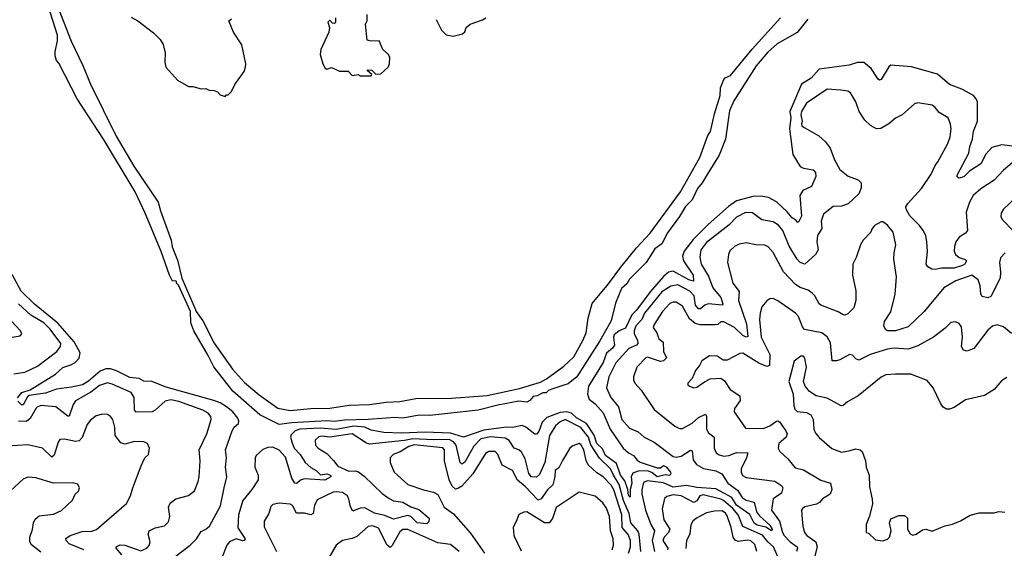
# Model space of a CAD drawing. Extents: x 2220520 to 2384350, y 721165 to 893491.
# Tile 77 of 256: x 2255023 to 2261220, y 782105 to 785433. Entities that reach past the tile are written whole.
import ezdxf

# ---------------------------------------------------------------- set-up
doc = ezdxf.new("R2010")
doc.units = 0

msp = doc.modelspace()

# ---------------------------------------------------------------- linework, layer by layer
at = {"layer": '0CON20XD'}
for points in [[(2259982.7, 785437.3), (2259915, 785352), (2259789.4, 785280.6), (2259731.3, 785228.7), (2259658.3, 785141.7), (2259516.9, 784923.1), (2259491.1, 784858.9), (2259465, 784680), (2259425, 784580.8), (2259349.2, 784459.2), (2259317.5, 784405), (2259288.9, 784371.1), (2259255, 784298.6), (2259212.6, 784257.4), (2259175, 784194.4), (2259098.9, 784091.1), (2259065, 784022.9), (2259020.5, 783989.5), (2258965.3, 783905), (2258860.4, 783799.6), (2258845, 783771.1), (2258810.1, 783739.9), (2258772.5, 783647.5), (2258745, 783538), (2258675, 783410.8), (2258530, 783185), (2258475, 783140.6), (2258453.3, 783133.3), (2258372.3, 783107.7), (2258351.7, 783098.3), (2258337, 783083), (2258315, 783083.3), (2258280, 783065), (2258255, 783060), (2258233.3, 783035), (2258215, 783024.5), (2258165, 783031.2), (2258032.9, 783007.1), (2257907.5, 782975), (2257605, 782941.5), (2257536.1, 782943.9), (2257435, 782923.9), (2257385, 782928.1), (2257215, 782915.6), (2257067.5, 782912.5), (2257005, 782904), (2256955, 782906.9), (2256735.2, 782894.8), (2256655, 782884.4), (2256535, 782944.5), (2256363.3, 783095), (2256245, 783248), (2256209.8, 783319.8), (2256118.6, 783475), (2256100, 783525), (2256097.5, 783595), (2256021.7, 783761.7), (2256010, 783775), (2256010, 783785), (2256005, 783790), (2255985, 783787.5), (2255965, 783824), (2255912.9, 783972.9), (2255812.5, 784215), (2255750.3, 784350.3), (2255550.9, 784680.9), (2255385, 784934), (2255269.5, 785159.5), (2255255, 785176.7), (2255246.2, 785205), (2255246.4, 785233.6), (2255260.7, 785299.3), (2255261.2, 785335), (2255136.1, 785726.1)], [(2255250, 785545), (2255347.5, 785297.5), (2255419.4, 785145), (2255468.1, 785028.1), (2255629.7, 784699.7), (2255741.7, 784511.7), (2255895, 784283.3), (2255908.7, 784228.7), (2255975.8, 784045), (2255983, 784003), (2256015, 783920), (2256042.5, 783805), (2256126, 783616), (2256132.5, 783595), (2256175, 783537.5), (2256245.8, 783395.8), (2256362.6, 783232.6), (2256438.2, 783148.2), (2256530.5, 783070.5), (2256647.3, 782987.3), (2256725, 782971.9), (2256855.8, 782985.8), (2256975, 782986.5), (2257095.9, 783005.9), (2257225, 783010.5), (2257330, 783025), (2257415, 783029.1), (2257515, 783049.1), (2257740.2, 783049.8), (2257965, 783068), (2258168.8, 783111.2), (2258299.8, 783150.2), (2258338.2, 783171.8), (2258448.1, 783251.9), (2258509.5, 783310.5), (2258567.6, 783412.4), (2258587.8, 783462.2), (2258601.5, 783555), (2258625, 783645.7), (2258729.5, 783770.5), (2258806.9, 783875), (2258905, 783997.8), (2258990.3, 784089.7), (2259181.5, 784348.5), (2259303.6, 784566.4), (2259354, 784705), (2259371.6, 784728.4), (2259395, 784840), (2259431.8, 784955), (2259432.7, 785005), (2259455, 785057.5), (2259462.9, 785067.1), (2259497.2, 785082.8), (2259632.2, 785247.8), (2259810.6, 785445)], [(2257010, 785445), (2257010, 785415), (2257005, 785410), (2256991.7, 785411.7), (2256975, 785430), (2256963, 785417), (2256972.5, 785385), (2256967.5, 785355), (2256917.5, 785245), (2256914.2, 785215), (2256930, 785155), (2256945, 785127.5), (2256955, 785122.5), (2256985, 785132.5), (2257035, 785110), (2257089.3, 785109.3), (2257115, 785082.5), (2257155, 785087.5), (2257165, 785080), (2257235, 785080), (2257238.3, 785088.3), (2257211.7, 785111.7), (2257211.7, 785118.3), (2257240, 785115), (2257265, 785090), (2257295, 785092.5), (2257342.5, 785135), (2257350, 785155), (2257352.5, 785195), (2257343, 785213), (2257307.5, 785245), (2257285, 785300), (2257235, 785297.5), (2257210, 785305), (2257200, 785405), (2257210, 785425), (2257210, 785465)], [(2255725, 785448.6), (2255765.5, 785425.5), (2255865, 785350.8), (2255907.9, 785307.9), (2255925, 785276.7), (2255938, 785225), (2255936.7, 785165), (2255943.2, 785133.2), (2256015, 785053.3), (2256085, 785012.5), (2256111.7, 785011.7), (2256165, 784997.5), (2256195, 785000), (2256215, 784990), (2256247, 784987), (2256268.3, 784978.3), (2256285, 784960), (2256315, 784950), (2256325, 784960), (2256335, 784960), (2256355, 784980), (2256377.5, 785025), (2256435, 785107.5), (2256443.8, 785135), (2256446, 785155), (2256420.8, 785275), (2256369.2, 785355), (2256338.8, 785425), (2256355, 785438)], [(2257643.8, 785435), (2257677.7, 785367.7), (2257707.3, 785337.3), (2257750.5, 785329.5), (2257810, 785345), (2257825, 785357.5), (2257833.3, 785385), (2257858.8, 785405), (2257935, 785431.4), (2257956.2, 785443.8)], [(2261285, 784635.2), (2261205.2, 784644.8), (2261141.6, 784628.4), (2261102.9, 784587.1), (2261072.5, 784525), (2261000, 784480), (2260965, 784444.6), (2260934.5, 784434.5), (2260922.8, 784442.8), (2260923.6, 784455), (2260997.1, 784592.9), (2261003, 784635), (2261019, 784681), (2261025, 784730.8), (2261051.2, 784795), (2261050.5, 784915), (2261043.6, 784935), (2261025, 784955.4), (2260952.9, 784995), (2260875, 785024.7), (2260799.4, 785090.6), (2260635, 785135.4), (2260505, 785146.9), (2260493, 785137), (2260445, 785056.2), (2260435, 785052), (2260425, 785058.8), (2260382.7, 785125), (2260335, 785162.9), (2260295, 785164.5), (2260243.4, 785146.6), (2260055, 785122.5), (2260003.8, 785065), (2259943, 785027), (2259869.8, 784855), (2259876.1, 784815), (2259868.1, 784745), (2259889.8, 784585), (2259935, 784508.8), (2259955, 784497.6), (2260017.4, 784487.4), (2260031.6, 784471.6), (2260034.1, 784445.9), (2260006.4, 784383.6), (2259952.2, 784357.8), (2259933.1, 784326.9), (2259944.1, 784195.9), (2259925, 784158.8), (2259915, 784157.5), (2259909.1, 784169.1), (2259885, 784186), (2259853.3, 784223.3), (2259785, 784285.4), (2259735, 784312.7), (2259700.9, 784320.9), (2259645, 784322.9), (2259535, 784291.9), (2259483, 784257), (2259356, 784144), (2259261, 784049), (2259204.7, 783975), (2259195.2, 783945), (2259200, 783915), (2259260.7, 783825), (2259263.3, 783786.7), (2259235, 783796.2), (2259135, 783850.7), (2259106.9, 783843.1), (2259074.2, 783815.8), (2258990.2, 783719.8), (2258905.2, 783605), (2258874.7, 783575), (2258835, 783490.3), (2258795, 783474.8), (2258765, 783450), (2258760, 783435), (2258765.5, 783384.5), (2258753.5, 783365), (2258716.6, 783333.4), (2258694.8, 783275), (2258602.5, 783125), (2258597.3, 783075), (2258607.3, 783045), (2258644.8, 783014.8), (2258695, 782957.1), (2258738.8, 782855), (2258821.1, 782735), (2258855, 782705.3), (2258885, 782688.8), (2258909.7, 782659.7), (2258928.3, 782648.3), (2259035, 782610.9), (2259055, 782612.2), (2259075, 782625.9), (2259092.3, 782617.7), (2259119.4, 782585), (2259121.9, 782575), (2259115, 782563.8), (2259085, 782568.5), (2259035, 782555.2), (2259002, 782582), (2258975, 782592), (2258915, 782591.4), (2258880.9, 782579.1), (2258870.6, 782555), (2258875.5, 782515), (2258865.2, 782475), (2258865, 782426.2), (2258855, 782437.5), (2258850, 782475), (2258830.5, 782530.5), (2258804.8, 782565), (2258779.1, 782639.1), (2258709.2, 782689.2), (2258690.7, 782730.7), (2258655, 782765.5), (2258637.7, 782817.7), (2258590.2, 782890.2), (2258527.4, 782927.4), (2258495, 782955.5), (2258465.7, 782964.3), (2258425, 782960.3), (2258341.3, 782928.7), (2258310.8, 782899.2), (2258289.3, 782840.7), (2258275, 782823.3), (2258265, 782824.4), (2258207.9, 782867.9), (2258185, 782877.6), (2258125, 782865.2), (2258087.5, 782867.5), (2257945, 782849), (2257815, 782804.1), (2257735, 782830.6), (2257574.2, 782835.8), (2257425, 782829.8), (2257315, 782833.8), (2257235, 782849.1), (2257195, 782867.5), (2257125, 782874.6), (2257015, 782853.2), (2256915, 782861.1), (2256784.9, 782855.1), (2256756.9, 782845), (2256730.7, 782819.3), (2256727.7, 782805), (2256734.8, 782775), (2256750.1, 782735), (2256788.4, 782695), (2256818.7, 782645), (2256855.4, 782614.6), (2256889.6, 782595), (2256915, 782567.5), (2256955, 782574.7), (2256978.7, 782565), (2256980.4, 782555), (2256943.1, 782533.1), (2256815, 782543.3), (2256795, 782536.3), (2256765, 782513.6), (2256755.3, 782515.3), (2256735, 782546.9), (2256695, 782678.9), (2256655, 782723.5), (2256615, 782741.6), (2256585, 782739.9), (2256553.1, 782726.9), (2256510.6, 782689.4), (2256504.6, 782675), (2256502.7, 782615), (2256522.7, 782565), (2256523.2, 782536.8), (2256482.8, 782475), (2256426.5, 782405), (2256399.5, 782315), (2256395, 782234.2), (2256441.8, 782165), (2256435.8, 782154.2), (2256425, 782152.8), (2256384.8, 782165.2), (2256343.7, 782146.3), (2256326.6, 782125), (2256295, 782044.8)], [(2261295, 784553.5), (2261215, 784486.5), (2261155, 784422.1), (2261072.1, 784367.9), (2261024.7, 784325.3), (2261000, 784285), (2260978.9, 784221.1), (2260988.1, 784105), (2260975, 784089.2), (2260935, 784064.3), (2260914.5, 784035), (2260905.5, 784005), (2260904.4, 783975), (2260912.5, 783955), (2260935, 783936.5), (2260973.8, 783923.8), (2260981.9, 783915), (2260970.8, 783895), (2260956.2, 783885), (2260905, 783868.4), (2260825, 783867.8), (2260785, 783860), (2260763.4, 783863.4), (2260737.5, 783877.5), (2260728.5, 783895), (2260736, 783974), (2260732.7, 784035), (2260725.3, 784075), (2260709.6, 784105), (2260686.9, 784136.9), (2260625, 784197.8), (2260603.9, 784235), (2260600, 784255), (2260611.5, 784275), (2260699.5, 784370.5), (2260758.5, 784461.5), (2260783.6, 784515), (2260801.9, 784538.1), (2260865, 784653.3), (2260880, 784695), (2260885.7, 784745), (2260881.4, 784775), (2260865.7, 784815), (2260809.7, 784849.7), (2260785, 784881.2), (2260765.6, 784895.6), (2260675, 784910), (2260655, 784903.8), (2260576.7, 784835), (2260535, 784814.2), (2260493.4, 784776.6), (2260442.8, 784747.2), (2260415, 784745.4), (2260376.6, 784766.6), (2260341.5, 784801.5), (2260306.5, 784855), (2260285.6, 784915), (2260252.1, 784972.1), (2260235, 784982.5), (2260190.3, 784989.7), (2260105, 784995.4), (2259975, 784907.7), (2259942.7, 784855), (2259940, 784835), (2259946.9, 784795), (2259942.9, 784775), (2259945.8, 784765), (2259959.2, 784755), (2260052.2, 784702.2), (2260095, 784664), (2260123.8, 784623.8), (2260151.5, 784551.5), (2260185, 784490), (2260237.2, 784447.2), (2260300.8, 784425), (2260317.8, 784405), (2260319.2, 784375), (2260303.3, 784336.7), (2260236.1, 784273.9), (2260195, 784259.1), (2260142.6, 784257.4), (2260081.7, 784208.3), (2260068.1, 784165), (2260070.7, 784119.3), (2260043.7, 784075), (2260039.3, 784035), (2260048.8, 783985), (2260032.4, 783955), (2259965, 783894.6), (2259935, 783904), (2259915.3, 783925), (2259866.3, 784006.3), (2259826.4, 784105), (2259799.5, 784139.5), (2259765, 784161.2), (2259693.6, 784173.6), (2259635, 784217.9), (2259590.8, 784219.2), (2259535, 784189.6), (2259488, 784142), (2259345, 784030.7), (2259309.1, 783985), (2259302.4, 783937.6), (2259312.2, 783895), (2259357.7, 783817.7), (2259385.7, 783745), (2259435.2, 783685), (2259449.2, 783645), (2259445.5, 783635), (2259356.1, 783643.8), (2259334.8, 783635.2), (2259307.9, 783612.1), (2259295, 783612.7), (2259276.9, 783635), (2259267, 783695), (2259241.1, 783725), (2259165, 783763), (2259120, 783755), (2259065, 783720.8), (2258956.2, 783585), (2258938, 783545), (2258900, 783505), (2258890.3, 783475), (2258890.8, 783455), (2258911.2, 783415), (2258914.2, 783395), (2258905, 783384.4), (2258857.4, 783362.6), (2258775, 783272.3), (2258731.1, 783185), (2258715.5, 783115), (2258742.8, 783055), (2258790.7, 782995), (2258813.5, 782915), (2258861.7, 782861.7), (2258915, 782838.6), (2258954.1, 782804.1), (2259015, 782772.9), (2259135, 782683.7), (2259155, 782679.5), (2259185, 782684.3), (2259245, 782721.9), (2259255, 782718.8), (2259261.2, 782661.2), (2259282.5, 782632.5), (2259326.9, 782606.9), (2259405, 782593.8), (2259442.9, 782572.9), (2259478.8, 782515), (2259540.2, 782470.2), (2259569.2, 782425), (2259595, 782409), (2259644.7, 782394.7), (2259660.7, 782335), (2259679.7, 782309.7), (2259745, 782250), (2259759.1, 782225), (2259755, 782215.7), (2259719.1, 782239.1), (2259665, 782251.6), (2259645, 782262.6), (2259618.2, 782318.2), (2259535, 782377.1), (2259505.1, 782425.1), (2259405, 782480), (2259285, 782487.4), (2259219.5, 782499.5), (2259135, 782490.3), (2259075, 782517.2), (2258975, 782530.2), (2258949.8, 782520.2), (2258937.5, 782472.5), (2258937.7, 782447.7), (2258961, 782345), (2258995, 782255.3), (2259017.5, 782215), (2259003.1, 782155), (2259018.6, 782085)], [(2261295, 784315.7), (2261215, 784241.2), (2261200, 784215), (2261198, 784195), (2261206.2, 784175), (2261278.9, 784098.9)], [(2261224.6, 783965.4), (2261196.5, 783933.5), (2261188.9, 783905), (2261196.3, 783846.3), (2261193.5, 783805), (2261135, 783690), (2261115, 783682.2), (2261080.5, 783690.5), (2261072.3, 783705), (2261068.2, 783758.2), (2261055.3, 783795), (2261015.8, 783825), (2260915, 783788.8), (2260840, 783745), (2260715, 783595.6), (2260615, 783499.5), (2260535, 783473.8), (2260485, 783474.4), (2260472.6, 783482.6), (2260461.1, 783505), (2260466.3, 783533.7), (2260505.3, 783594.7), (2260531.8, 783705), (2260541.1, 783815), (2260524.4, 783925), (2260525.7, 783965), (2260537.1, 784015), (2260520.8, 784095), (2260485, 784138.8), (2260455, 784160), (2260445, 784160), (2260403.6, 784136.4), (2260386.7, 784115), (2260380, 784095), (2260331.2, 784045), (2260314, 784015), (2260287.5, 783935), (2260266.8, 783893.2), (2260264.6, 783825.4), (2260284.5, 783725.5), (2260285.4, 783665), (2260271.9, 783618.1), (2260235, 783581.5), (2260215, 783571.9), (2260205, 783574.4), (2260175, 783594.6), (2260065, 783636.7), (2260054.4, 783645), (2260027.8, 783695), (2260011.1, 783711.1), (2259985, 783730), (2259935, 783746.9), (2259905.7, 783765.7), (2259829.2, 783845), (2259765, 783967.5), (2259733.6, 784003.6), (2259713.4, 784013.4), (2259655, 784015.6), (2259595, 784028.9), (2259550.9, 784019.1), (2259522.5, 784005), (2259492.6, 783977.4), (2259483.5, 783955), (2259477.5, 783905), (2259510.5, 783775), (2259551.9, 783721.9), (2259547.1, 783665), (2259597.7, 783517.7), (2259605, 783438.8), (2259595, 783433.9), (2259574.9, 783444.9), (2259521.2, 783495), (2259455, 783530.8), (2259435, 783530.8), (2259415.9, 783514.1), (2259398.7, 783511.3), (2259305, 783512.7), (2259275, 783520), (2259239.3, 783549.3), (2259195, 783629.5), (2259155, 783653.8), (2259135, 783654.6), (2259115, 783645.4), (2259068.9, 783595), (2259016.2, 783515), (2259010.4, 783495), (2259032.2, 783462.2), (2259045, 783423.8), (2259072.4, 783402.4), (2259074.5, 783344.5), (2259093.2, 783305), (2259075, 783285.8), (2259055, 783281), (2258975, 783307.5), (2258964, 783305), (2258906.7, 783245), (2258885.6, 783185), (2258885.8, 783165), (2258894.2, 783145), (2258935, 783100), (2259015, 782978.1), (2259146.7, 782873.3), (2259175, 782858.9), (2259195, 782859.5), (2259255, 782892.2), (2259295, 782928.7), (2259339.3, 782949.3), (2259345.4, 782935.4), (2259345, 782856.2), (2259356.7, 782835), (2259394.5, 782805), (2259392.9, 782735), (2259406.7, 782706.7), (2259425, 782692.5), (2259455.4, 782685.4), (2259485, 782688.4), (2259535, 782708.4), (2259605, 782705.8), (2259597.5, 782675), (2259563.8, 782605), (2259563.4, 782583.4), (2259572.7, 782562.7), (2259595, 782551.3), (2259775, 782527.8), (2259819.4, 782499.4), (2259826.8, 782485), (2259818, 782452), (2259764.1, 782415.9), (2259755.3, 782345), (2259805.2, 782275.2), (2259823.9, 782205), (2259835, 782185.3), (2259871.1, 782145), (2259915.3, 782115), (2259918.9, 782105), (2259911, 782085)], [(2255008.3, 783051.7), (2255035.8, 783085), (2255088.1, 783101.9), (2255249.2, 783200.8), (2255295, 783242.8), (2255345, 783259.4), (2255371.3, 783275), (2255397.1, 783302.9), (2255403.8, 783335), (2255365.9, 783405), (2255262.7, 783522.7), (2255115, 783641.7), (2255031.1, 783725), (2254975, 783829.2)], [(2261265, 783456.9), (2261215, 783500), (2261175, 783511.1), (2261145, 783504.3), (2261115, 783478.6), (2261027.4, 783362.6), (2260985, 783345.5), (2260962.3, 783352.3), (2260950.9, 783375), (2260957.3, 783435), (2260949.4, 783499.4), (2260935, 783521.2), (2260911.7, 783531.7), (2260882.4, 783527.6), (2260848.3, 783491.7), (2260774.6, 783435.4), (2260675, 783379.3), (2260615, 783359.7), (2260525.7, 783365.7), (2260485, 783358.6), (2260375, 783325.4), (2260305, 783290.6), (2260285, 783297.5), (2260265, 783320), (2260245, 783324.3), (2260185, 783290.9), (2260164.5, 783284.5), (2260135.8, 783285.8), (2260125, 783398.8), (2260105, 783435.7), (2260070.8, 783460.8), (2259962.4, 783482.4), (2259949.5, 783499.5), (2259923.8, 783563.8), (2259906.5, 783585), (2259795, 783663.3), (2259765, 783678.1), (2259745, 783675.8), (2259725, 783662.5), (2259694.7, 783625.3), (2259682.3, 783585), (2259679.4, 783545), (2259689.4, 783435), (2259744.6, 783325.4), (2259741.1, 783255), (2259725, 783248.8), (2259675, 783270.3), (2259575, 783332.7), (2259555, 783330.6), (2259475, 783288.6), (2259450.6, 783290.6), (2259412.5, 783315), (2259365, 783317.5), (2259316.2, 783285), (2259302, 783255), (2259276, 783225), (2259256.1, 783173.9), (2259227.5, 783145), (2259227.5, 783135), (2259237.5, 783125), (2259265, 783116.2), (2259285, 783120), (2259333, 783153), (2259367.8, 783172.2), (2259435, 783175.6), (2259458.6, 783158.6), (2259495, 783105.6), (2259555.9, 783065.9), (2259557.5, 783035), (2259521.2, 782985), (2259518.8, 782965), (2259591.5, 782861.5), (2259705, 782858.7), (2259743.7, 782876.3), (2259785, 782905.6), (2259795, 782907.8), (2259805, 782901.4), (2259845.5, 782845), (2259853.3, 782825), (2259846, 782804), (2259801.5, 782765), (2259797.1, 782735), (2259806, 782715), (2259858.3, 782668.3), (2259902.5, 782612.5), (2259955, 782599.1), (2260065, 782534.6), (2260126, 782515), (2260133.5, 782475), (2260123.3, 782446.7), (2260075, 782417.1), (2260056, 782394), (2260037.4, 782382.6), (2259965, 782365.6), (2259948.8, 782355), (2259944, 782345), (2259947.6, 782287.6), (2259951.1, 782245), (2259962.7, 782205), (2259976.7, 782185), (2260033.5, 782145), (2260041.1, 782115), (2260018.8, 782025)], [(2254985, 783204), (2255055, 783214.2), (2255135, 783252.7), (2255256.2, 783343.8), (2255279.8, 783375), (2255281.9, 783395), (2255215, 783485.7), (2255175.6, 783525), (2255092.7, 783572.7), (2255015, 783645.2)], [(2254925, 783425.8), (2255025, 783443.8), (2255036.7, 783455), (2255028, 783475), (2254943.3, 783565)], [(2261235, 783180), (2261201.3, 783158.7), (2261155, 783104), (2261095, 783066.2), (2260975, 783039.2), (2260905, 782992), (2260875, 782981.2), (2260855, 782981.2), (2260834.1, 782994.1), (2260818, 783018), (2260771.2, 783115), (2260735, 783161.2), (2260632.1, 783202.1), (2260535, 783202.2), (2260475, 783196.5), (2260445, 783183.3), (2260299.2, 783065), (2260232.8, 783027.2), (2260205, 783004), (2260192.3, 783002.3), (2260105, 783051.2), (2260035, 783065.8), (2259992.8, 783092.8), (2259966.9, 783125), (2259956.9, 783155), (2259974.5, 783244.5), (2259965, 783300), (2259955, 783313.8), (2259940, 783315), (2259896.8, 783283.2), (2259863.3, 783155), (2259890.8, 783075), (2259894.2, 783005), (2259901.3, 782981.3), (2259916.6, 782966.6), (2259975, 782960), (2260002.9, 782945), (2260016, 782916), (2260021.2, 782855), (2260030.6, 782830.6), (2260055, 782802), (2260135, 782732.5), (2260195, 782710.8), (2260249.5, 782720.5), (2260285, 782731.1), (2260313.3, 782725), (2260325.4, 782715.4), (2260346.9, 782655), (2260349.4, 782615), (2260369.2, 782565), (2260371.2, 782491.2), (2260388.8, 782415), (2260390, 782385), (2260371.7, 782308.3), (2260350, 782255), (2260350, 782205), (2260365, 782200), (2260408.3, 782158.3), (2260455, 782152.5)], [(2255999.5, 782050.5), (2256096.5, 782125), (2256135.4, 782164.6), (2256165, 782211.4), (2256195, 782225.4), (2256216.5, 782243.5), (2256287.4, 782372.6), (2256309.5, 782485), (2256325.7, 782555), (2256318.4, 782615), (2256324.7, 782675), (2256317.2, 782725), (2256360.5, 782845), (2256373.3, 782866.7), (2256398.9, 782891.1), (2256402.4, 782905), (2256394.7, 782925), (2256364.3, 782965), (2256325.2, 782995), (2256285, 783020.3), (2256245, 783036.3), (2255945, 783118.9), (2255855, 783154.2), (2255805, 783157.1), (2255774.1, 783174.1), (2255715, 783179.5), (2255633.1, 783223.1), (2255595, 783235.7), (2255564.5, 783235.5), (2255528.9, 783221.1), (2255455, 783157.1), (2255418.7, 783135), (2255349.6, 783120.4), (2255255, 783107.8), (2255185, 783081.9), (2255082.6, 783067.4), (2255071.5, 783058.5), (2255045, 783008), (2255035, 783008.8), (2255010.8, 783030.8)], [(2255664.7, 782065), (2255629.4, 782105), (2255630, 782115), (2255655, 782125.9), (2255685, 782125.3), (2255785, 782090), (2255824, 782105), (2255837.2, 782122.8), (2255843.1, 782145), (2255832.2, 782195), (2255837.5, 782215), (2255875, 782234.4), (2255935, 782246), (2255959.1, 782270.9), (2255968.6, 782305), (2255960, 782365), (2255970.7, 782389.3), (2256004.5, 782415.5), (2256085, 782438), (2256123, 782467), (2256147.1, 782525), (2256151.9, 782555), (2256158.2, 782655), (2256152.5, 782725), (2256200, 782825), (2256228.1, 782915), (2256225.7, 782935), (2256210, 782955), (2256175, 782975.4), (2256025, 783029.8), (2255975, 783039.5), (2255939.4, 783030.6), (2255875.7, 782974.3), (2255855.9, 782964.1), (2255755, 782962.2), (2255746.4, 782975), (2255742.4, 783055), (2255725.4, 783085), (2255605, 783139.4), (2255575, 783147.1), (2255525, 783130), (2255471.2, 783088.8), (2255375, 783032.8), (2255358.6, 783011.3), (2255335, 782937.8), (2255325, 782937.5), (2255250.8, 782995), (2255155, 783003.3), (2255128.1, 782991.9), (2255088.3, 782921.7), (2255065.6, 782904.4), (2255015, 782905.8)], [(2255425.6, 782095), (2255335, 782133.3), (2255315.5, 782155), (2255312.8, 782167.2), (2255340, 782185), (2255415, 782210.3), (2255476.9, 782213.1), (2255506.2, 782223.8), (2255695, 782388), (2255720.5, 782435), (2255733.9, 782486.1), (2255787.5, 782625), (2255811.2, 782675), (2255833.9, 782696.1), (2255838.8, 782735), (2255826.7, 782765), (2255805, 782776), (2255745, 782776.9), (2255685, 782760), (2255658.8, 782768.8), (2255624.6, 782815), (2255622.3, 782865), (2255609.5, 782915), (2255595.3, 782935.3), (2255575, 782946.7), (2255545, 782948.6), (2255505, 782938.1), (2255468.3, 782911.7), (2255447.8, 782885), (2255416.7, 782803.3), (2255397.8, 782782.2), (2255375, 782778), (2255305, 782791.5), (2255275, 782789.2), (2255265, 782773.8), (2255239.6, 782690.4), (2255225, 782678.9), (2255165.7, 782735.7), (2255075, 782755.5), (2254945, 782747.8)], [(2258931.6, 782085), (2258922.6, 782195), (2258913.3, 782215), (2258869.7, 782265), (2258858.1, 782325), (2258823.5, 782405), (2258796.5, 782506.5), (2258759.8, 782565), (2258740.6, 782605), (2258671.7, 782671.7), (2258617.5, 782757.5), (2258602.3, 782805), (2258555, 782866.6), (2258455.6, 782915.6), (2258425, 782901.6), (2258395, 782875.4), (2258356.7, 782815), (2258327.7, 782645), (2258295, 782570), (2258275, 782552.1), (2258245, 782555.3), (2258228.2, 782575), (2258205, 782668.1), (2258180.9, 782710.9), (2258165, 782724.7), (2258135, 782735.5), (2258104.1, 782784.1), (2258078.7, 782798.7), (2257985, 782805.9), (2257925, 782793.9), (2257881.4, 782748.6), (2257825, 782646.9), (2257805, 782634.5), (2257794.2, 782645), (2257769.3, 782755), (2257753.7, 782775), (2257725, 782790.1), (2257625, 782787.4), (2257496.1, 782793.9), (2257445, 782783), (2257225, 782761.6), (2257205, 782766.5), (2257115, 782825.2), (2256975, 782805.4), (2256925, 782810.8), (2256905, 782806.9), (2256882.2, 782785), (2256885, 782754.3), (2256901.9, 782735), (2256955, 782701.8), (2256998.8, 782658.8), (2257025, 782621.3), (2257095, 782590.3), (2257135, 782593.4), (2257155, 782586.2), (2257190.2, 782560.2), (2257305, 782450), (2257348.5, 782418.5), (2257375, 782404.2), (2257435, 782394.5), (2257485, 782366.7), (2257535, 782350), (2257599.3, 782295), (2257598.5, 782271.5), (2257585, 782259.6), (2257525, 782265.2), (2257485.3, 782305), (2257465, 782311.2), (2257375, 782288.7), (2257321.6, 782311.6), (2257255, 782325.4), (2257195, 782360.8), (2257165, 782358.6), (2257118.8, 782338.8), (2257105.2, 782365.2), (2257095.3, 782415), (2257085, 782434.4), (2257055, 782456.5), (2257015, 782461.1), (2256995, 782457.8), (2256895, 782409.2), (2256878.5, 782375), (2256869.2, 782325), (2256855, 782315.8), (2256815, 782325.6), (2256765, 782326), (2256739.2, 782375), (2256725, 782382.5), (2256655, 782389.2), (2256615, 782380), (2256602.6, 782367.4), (2256590.6, 782325), (2256561.4, 782275), (2256560.9, 782240.9), (2256638.7, 782085)], [(2258854.2, 782075), (2258867, 782115), (2258866.3, 782155), (2258852.7, 782192.7), (2258815.2, 782235), (2258812.2, 782315), (2258762.7, 782472.7), (2258745, 782502.1), (2258695, 782554.7), (2258655, 782581.2), (2258600.3, 782630.3), (2258587.3, 782657.3), (2258572.5, 782725), (2258555, 782758.6), (2258545, 782765.7), (2258505, 782750.6), (2258484.6, 782735.4), (2258438.6, 782658.6), (2258415, 782612.2), (2258392.5, 782595), (2258391.1, 782555), (2258378.4, 782505), (2258345, 782473.2), (2258305, 782416.8), (2258285, 782408.5), (2258205, 782493.9), (2258155, 782533.9), (2258124.3, 782595), (2258059.5, 782629.5), (2258032.5, 782695), (2258015, 782714.3), (2257975, 782714.4), (2257955, 782701.9), (2257875.2, 782574.8), (2257805, 782496.2), (2257785, 782482.7), (2257765, 782478.1), (2257745.3, 782495.3), (2257725.3, 782535.3), (2257696.3, 782655), (2257695.8, 782725), (2257686.9, 782736.9), (2257505, 782757.5), (2257471.4, 782745), (2257418, 782712), (2257373.1, 782695), (2257353.8, 782675), (2257354.6, 782644.6), (2257379.2, 782585), (2257465, 782506.9), (2257565, 782472.2), (2257627.9, 782457.9), (2257653.9, 782443.9), (2257694.3, 782365), (2257752.6, 782322.6), (2257859.6, 782199.6), (2257948.2, 782075)], [(2255155, 782080.8), (2255097.7, 782127.7), (2255086.2, 782146.2), (2255086.2, 782175), (2255104.3, 782224.3), (2255109.5, 782265), (2255120.8, 782289.2), (2255145, 782309.4), (2255235, 782320), (2255285, 782342.5), (2255355, 782408.8), (2255371.2, 782445), (2255393.8, 782465), (2255400, 782485), (2255388.8, 782508.8), (2255355, 782518), (2255235, 782515.7), (2255125, 782548.1), (2255075, 782552.9), (2255045, 782540.8), (2254965, 782467.1)], [(2258751.2, 782095), (2258760, 782125), (2258757.3, 782165), (2258741.9, 782215), (2258735.7, 782305.7), (2258715, 782358.6), (2258692.1, 782392.1), (2258643.8, 782433.8), (2258545, 782457.8), (2258398.8, 782361.2), (2258376.8, 782293.2), (2258355, 782264.7), (2258325, 782264.7), (2258215, 782334.4), (2258195, 782332.5), (2258165, 782317.5), (2258151.2, 782285), (2258128, 782235), (2258132, 782185), (2258178.6, 782088.6)], [(2259836.5, 781955), (2259767.7, 782115), (2259731.8, 782145), (2259697.5, 782187.5), (2259575, 782242.9), (2259544.5, 782315), (2259510.1, 782355), (2259452.3, 782405), (2259435, 782415.1), (2259325, 782441.6), (2259304, 782435), (2259285, 782403.2), (2259265, 782393.5), (2259185, 782436.2), (2259135, 782441.2), (2259095, 782430.5), (2259080.8, 782419.2), (2259065.5, 782354.5), (2259076.1, 782285), (2259114.2, 782225), (2259106.6, 782205), (2259078.2, 782175), (2259071.2, 782155), (2259103, 782105), (2259100.4, 782095)], [(2259662.6, 782085), (2259648.9, 782128.9), (2259625, 782151.8), (2259605, 782155.8), (2259545, 782148.8), (2259525, 782157.2), (2259514.1, 782175), (2259501.3, 782235), (2259475, 782309.5), (2259465, 782326.1), (2259445, 782340.3), (2259395, 782339.7), (2259345, 782329.2), (2259282.5, 782295), (2259259.2, 782275), (2259247.3, 782252.7), (2259239.6, 782195), (2259218.8, 782155), (2259215.9, 782104.1)], [(2260455, 782152.5), (2260485, 782162.5), (2260497.5, 782175), (2260507.5, 782215), (2260497.5, 782265), (2260505, 782290), (2260555, 782312.5), (2260591.7, 782311.7), (2260610, 782295), (2260610, 782225), (2260627, 782197), (2260645, 782187.5), (2260665, 782193.8), (2260705, 782221.2), (2260726.1, 782226.1), (2260765, 782212.5), (2260845, 782246), (2260893.9, 782256.1), (2260945, 782278), (2261005.9, 782314.1), (2261062.3, 782327.7), (2261155, 782328.8), (2261185, 782336.2), (2261223.6, 782333.6)], [(2257789.3, 782085), (2257735, 782129.2), (2257655, 782139.4), (2257465, 782224.2), (2257435, 782223.3), (2257415, 782209.6), (2257368, 782122), (2257355, 782110.6), (2257335, 782125.7), (2257281.2, 782231.2), (2257245, 782245.5), (2257215, 782241.5), (2257145, 782180), (2257115, 782166.5), (2257055.4, 782154.6), (2257014.3, 782125), (2256969.4, 782045)]]:
    msp.add_lwpolyline(points, dxfattribs=at)

doc.saveas('drawing.dxf')
